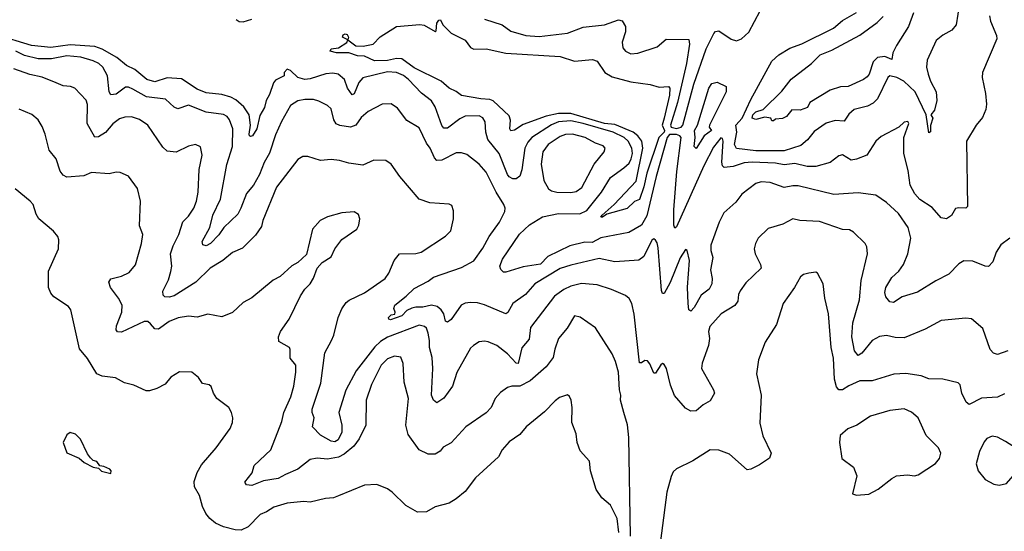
# Model space of a CAD drawing. Extents: x 1443846 to 1577407, y 839182 to 927291.
# Tile 14 of 256: x 1457928 to 1463514, y 848962 to 851864. Entities that reach past the tile are written whole.
import ezdxf

# ---------------------------------------------------------------- set-up
doc = ezdxf.new("R2010")
doc.units = 0

msp = doc.modelspace()

# ---------------------------------------------------------------- linework, layer by layer
at = {"layer": '0CON20XD'}
for points in [[(1460565, 851866.7), (1460665, 851835.5), (1460715, 851797.9), (1460798.8, 851775), (1460875, 851767.7), (1461035, 851787.5), (1461125, 851821.8), (1461245, 851834.6), (1461325, 851863.3), (1461346.8, 851856.8), (1461364.5, 851824.5), (1461364.5, 851795), (1461345.6, 851735.6), (1461349.2, 851705), (1461365.5, 851685.5), (1461395, 851670), (1461435, 851674.4), (1461545, 851710), (1461595, 851754.2), (1461725, 851751.2), (1461728.2, 851725), (1461710, 851615), (1461659.1, 851395), (1461621, 851265), (1461623.6, 851253.6), (1461655, 851247.4), (1461679.7, 851255), (1461690.8, 851265), (1461752.2, 851497.8), (1461822.4, 851697.6), (1461865.3, 851784.7), (1461875, 851797.1), (1461895, 851800.6), (1461965, 851754), (1461995, 851744), (1462023.3, 851755), (1462065, 851792.5), (1462160.7, 851975)], [(1463260, 851955), (1463241.4, 851835), (1463216, 851805), (1463164.6, 851775.4), (1463128, 851745), (1463076.7, 851635), (1463073.1, 851595), (1463081.2, 851555), (1463094.7, 851515), (1463127.3, 851455), (1463130.5, 851405), (1463118.7, 851351.3), (1463097.5, 851325), (1463107.5, 851305), (1463096, 851264), (1463095, 851227.5), (1463085, 851221.2), (1463070.9, 851325), (1463008.1, 851455), (1462944, 851515), (1462904.1, 851535.9), (1462865, 851545.5), (1462854, 851536), (1462794.7, 851415.3), (1462770.5, 851389.5), (1462737.2, 851372.8), (1462662.5, 851355), (1462631.7, 851328.3), (1462605, 851288.9), (1462555, 851291.5), (1462502.5, 851277.5), (1462435, 851228.9), (1462396.7, 851183.3), (1462359.3, 851150.8), (1462265, 851120.2), (1462105, 851120.4), (1461995, 851132.5), (1461983.1, 851155), (1461996.4, 851225), (1461991.6, 851265), (1462026.5, 851305), (1462075, 851410.8), (1462195, 851628.5), (1462235.3, 851664.7), (1462298, 851702), (1462365, 851726.7), (1462545, 851816.2), (1462595, 851858.5), (1462675.9, 851904.1)], [(1459155.5, 851865), (1459173.4, 851853.4), (1459195, 851851.4), (1459245, 851866.8)], [(1462998.1, 851901.9), (1462970.3, 851825), (1462902.2, 851717.8), (1462880.8, 851675), (1462875, 851638), (1462835.5, 851655.5), (1462795, 851649.7), (1462769.7, 851625), (1462746.7, 851555), (1462735, 851539.5), (1462715, 851523.8), (1462628.8, 851485), (1462585, 851482.3), (1462525.7, 851464.3), (1462410, 851395), (1462397.5, 851365), (1462355, 851350.8), (1462308.3, 851351.7), (1462277.5, 851315), (1462255, 851303.3), (1462215, 851300), (1462205, 851290), (1462195, 851290), (1462190, 851305), (1462155, 851310.6), (1462105, 851297.1), (1462082.5, 851305), (1462086.7, 851325), (1462105, 851341), (1462146.4, 851353.6), (1462251.1, 851458.9), (1462305, 851526.2), (1462420, 851615), (1462469.2, 851665), (1462535, 851691.8), (1462694.7, 851775.3), (1462792.3, 851847.7), (1462827.4, 851882.6)], [(1463430, 851885), (1463434.7, 851854.7), (1463469.6, 851775), (1463472.1, 851755), (1463390, 851565), (1463388.9, 851535), (1463407.5, 851445), (1463413.1, 851385), (1463409.4, 851355), (1463390.3, 851309.7)], [(1461235, 850742.9), (1461224.5, 850744.5), (1461232.7, 850755), (1461300.5, 850815), (1461425, 850947.1), (1461463.8, 851135), (1461457, 851175), (1461435, 851205.2), (1461408.1, 851225), (1461305, 851270.2), (1461245, 851275.6), (1461055, 851332.5), (1460985, 851332.6), (1460913.9, 851316.1), (1460785, 851269.5), (1460735, 851237.9), (1460715, 851233.1), (1460707.9, 851245), (1460713, 851293), (1460705, 851318.5), (1460613.3, 851403.3), (1460595, 851410.8), (1460545, 851414.9), (1460433.8, 851433.8), (1460405, 851456.7), (1460365, 851474.5), (1460318.5, 851515), (1460165, 851590.4), (1460095, 851642), (1460065, 851643.4), (1460015, 851631.9), (1459940.5, 851630.5), (1459885, 851657.7), (1459845, 851658.6), (1459795, 851675.9), (1459724.3, 851675.7), (1459689.2, 851685), (1459695, 851699.4), (1459736.5, 851703.5), (1459783.3, 851735), (1459790, 851750), (1459760, 851765), (1459762.9, 851777.1), (1459775, 851783.8), (1459785, 851780), (1459793.3, 851765), (1459790, 851750), (1459835, 851715.8), (1459877.3, 851712.7), (1459934.1, 851725.9), (1459972.7, 851767.3), (1460065, 851825.6), (1460197.3, 851837.3), (1460223.3, 851833.3), (1460285, 851796.7), (1460290, 851800), (1460294.4, 851845), (1460305, 851861.4), (1460315, 851862.5), (1460327.7, 851835), (1460375, 851788.2), (1460455, 851747.1), (1460486, 851706), (1460505, 851696.4), (1460575, 851699.2), (1460685, 851674.1), (1460994.3, 851654.3), (1461075, 851629.3), (1461178.5, 851638.5), (1461205, 851628.6), (1461247.3, 851565), (1461288.9, 851538.9), (1461395, 851511.6), (1461505, 851496.4), (1461555, 851480.8), (1461608.8, 851485), (1461616.8, 851475), (1461615.2, 851435.2), (1461585, 851306.2), (1461573.5, 851265), (1461585.9, 851235), (1461584.3, 851225), (1461554.6, 851195), (1461486.5, 850993.5), (1461469, 850915), (1461445, 850844.3), (1461415, 850832.9), (1461375, 850792.7), (1461258.3, 850761.7), (1461235, 850742.9)], [(1463390.3, 851309.7), (1463355, 851266.2), (1463300, 851175), (1463305.8, 850805), (1463295, 850794.2), (1463255, 850796.9), (1463237.9, 850792.1), (1463215, 850753.8), (1463185.8, 850734.2), (1463155, 850740), (1463105, 850798.2), (1463035, 850844.5), (1463005.7, 850875.7), (1462978.9, 850925), (1462967.9, 851007.9), (1462943.1, 851105), (1462943.5, 851196.5), (1462972.5, 851275), (1462967, 851287), (1462945, 851283.3), (1462915.8, 851254.2), (1462815, 851200.8), (1462784.2, 851175), (1462734.5, 851095.5), (1462675, 851071.9), (1462645, 851067.8), (1462595, 851098.1), (1462575, 851091.9), (1462525.3, 851054.7), (1462445, 851030.3), (1462395, 851031.4), (1462325, 851048.4), (1462265, 851040.5), (1462215, 851050), (1462084, 851056), (1462038.7, 851051.3), (1461975, 851030.7), (1461925.5, 851025.5), (1461915.4, 851035.4), (1461912.2, 851055), (1461918.1, 851175), (1461915, 851190), (1461905, 851193.3), (1461865, 851140), (1461808.9, 851035), (1461655, 850688.6), (1461645, 850681.2), (1461638.6, 850698.6), (1461639.6, 850785), (1461656.3, 851003.7), (1461680, 851195), (1461673.7, 851205), (1461655, 851212.9), (1461615, 851212.8), (1461601.7, 851195), (1461538.9, 850975), (1461485, 850750.8), (1461455, 850697.7), (1461383.6, 850656.4), (1461225, 850625.7), (1461175, 850600.9), (1461135, 850602.5), (1461048.6, 850581.4), (1460925, 850520.7), (1460882.8, 850477.2), (1460785, 850461.8), (1460685, 850432), (1460672.5, 850432.5), (1460657.7, 850447.7), (1460652.5, 850465), (1460667.5, 850505), (1460762.9, 850647.1), (1460820.4, 850699.6), (1460893.4, 850746.6), (1460985, 850764.7), (1461105, 850762.1), (1461145, 850781.2), (1461229.2, 850885), (1461280.5, 850969.5), (1461356, 851024), (1461385, 851050.9), (1461397.6, 851075), (1461404.3, 851105), (1461401.6, 851135), (1461379.5, 851175), (1461357.1, 851195), (1461295.4, 851225), (1461124.2, 851274.2), (1461055, 851290), (1460985, 851284.8), (1460945, 851268.1), (1460834, 851196), (1460810.5, 851169.5), (1460793.8, 851135), (1460777, 851013), (1460765, 850976.2), (1460745, 850961.9), (1460725, 850961.5), (1460705, 850972.2), (1460695.5, 850985), (1460648.2, 851105), (1460584.7, 851185), (1460572.9, 851225), (1460567.9, 851285), (1460555, 851308.1), (1460535, 851317.7), (1460455, 851317.3), (1460425, 851302.3), (1460355, 851248), (1460335, 851247.9), (1460323.5, 851263.5), (1460285, 851370), (1460265, 851402.9), (1460206.6, 851446.6), (1460133.3, 851525), (1460105, 851547), (1460066, 851564), (1460015, 851568), (1459875.3, 851534.7), (1459852.8, 851507.2), (1459825, 851444.2), (1459815, 851436.9), (1459786.9, 851475), (1459770.7, 851525), (1459735, 851554), (1459705, 851559.7), (1459665, 851556.8), (1459575, 851528.4), (1459544.7, 851524.7), (1459506.6, 851536.6), (1459465, 851576.2), (1459445, 851582.5), (1459427.5, 851565), (1459427.5, 851545), (1459380.1, 851519.9), (1459366.9, 851505), (1459345, 851439.2), (1459326.9, 851405), (1459316.9, 851365), (1459290.3, 851319.8), (1459273.8, 851245), (1459249.4, 851205), (1459238.1, 851201.9), (1459230.8, 851205), (1459229.7, 851215), (1459237.9, 851265), (1459229.2, 851325), (1459199.5, 851369.5), (1459155, 851408.6), (1459125, 851423.6), (1459075, 851440), (1458985, 851448.6), (1458935, 851470.5), (1458845, 851529.2), (1458765, 851533.8), (1458695, 851510.8), (1458648.5, 851525), (1458581.9, 851581.9), (1458533.4, 851603.4), (1458478.8, 851648.8), (1458395, 851697), (1458355, 851711.5), (1458215, 851722.1), (1458105, 851706.7), (1457995, 851718), (1457795, 851777.6)], [(1463545, 850623.8), (1463495, 850586.7), (1463468.1, 850545), (1463449.2, 850490.8), (1463425, 850463.6), (1463405, 850466.2), (1463335, 850494.6), (1463285, 850496.7), (1463255, 850480), (1463199.6, 850420.4), (1463125, 850382.2), (1463022.3, 850317.7), (1462935, 850291.2), (1462885, 850259.2), (1462865, 850263.8), (1462841.4, 850291.4), (1462835.6, 850315.6), (1462840.9, 850345), (1462875, 850401.9), (1462915, 850437.8), (1462942.3, 850475), (1462966.8, 850535), (1462983.5, 850625), (1462968.9, 850685), (1462913.9, 850763.9), (1462845, 850826.7), (1462785, 850867.8), (1462685, 850881.8), (1462547.4, 850872.6), (1462345, 850920.8), (1462315, 850922.1), (1462265, 850912.9), (1462185, 850939.6), (1462135, 850944.4), (1462105, 850934.4), (1462024.3, 850875), (1461990.5, 850829.5), (1461922, 850768), (1461895.5, 850714.5), (1461848.8, 850585), (1461849.1, 850555), (1461860, 850515), (1461847.9, 850445), (1461855.9, 850395), (1461853.8, 850365), (1461838.9, 850335), (1461795, 850301.8), (1461755, 850232.2), (1461735, 850210.8), (1461725, 850217.5), (1461719.5, 850255), (1461716.4, 850346.4), (1461727.1, 850497.1), (1461713.9, 850553.9), (1461705, 850560), (1461675, 850512.9), (1461617.3, 850372.7), (1461585, 850310.8), (1461575, 850310), (1461568.5, 850328.5), (1461549.5, 850569.5), (1461545, 850597.5), (1461535, 850613.3), (1461525, 850620), (1461515, 850613.8), (1461468.6, 850521.4), (1461440.6, 850499.4), (1461305, 850491.3), (1461215, 850508.7), (1461055, 850472.4), (1460995, 850453), (1460849.5, 850365), (1460798.2, 850305), (1460725, 850253.6), (1460697.2, 850202.7), (1460685, 850196.4), (1460565, 850246.1), (1460525, 850257.4), (1460485, 850260.3), (1460455, 850256), (1460433.3, 850245), (1460375, 850163.3), (1460355, 850147.5), (1460344.3, 850154.2), (1460334.7, 850195), (1460318.2, 850218.2), (1460296.6, 850236.6), (1460265, 850244.1), (1460215, 850232.5), (1460175, 850233.8), (1460152.2, 850227.8), (1460125.2, 850214.8), (1460095, 850184.1), (1460032.2, 850162.2), (1460021.2, 850165), (1460020.6, 850175), (1460035, 850189.5), (1460055.9, 850194.1), (1460058.6, 850205), (1460051.1, 850225), (1460056.3, 850245), (1460121.2, 850295), (1460165, 850339.5), (1460245, 850381.2), (1460275, 850404), (1460435, 850458.7), (1460505, 850495.6), (1460555, 850567.5), (1460590.5, 850635), (1460650.6, 850715), (1460681.1, 850775), (1460681.9, 850795), (1460674.4, 850815), (1460630.9, 850885), (1460575, 850999.2), (1460534.4, 851045), (1460465, 851098.9), (1460435, 851109.4), (1460405, 851107.8), (1460323.3, 851066.7), (1460295.3, 851065.3), (1460280.4, 851080.4), (1460256.2, 851135), (1460235.8, 851164.2), (1460195, 851250.8), (1460125, 851292.5), (1460072.2, 851362.2), (1460035, 851387.5), (1459985, 851384.3), (1459905, 851343.5), (1459865, 851309.5), (1459835.4, 851265), (1459805, 851253.9), (1459745, 851263.1), (1459722.8, 851272.8), (1459710, 851295), (1459695, 851358), (1459675, 851377.5), (1459625, 851402.5), (1459595, 851410.4), (1459545, 851411.5), (1459505, 851404.4), (1459465, 851377.1), (1459413.3, 851286.7), (1459378.8, 851211.2), (1459345, 851106.9), (1459315, 851054.4), (1459289.3, 850985), (1459255, 850925.5), (1459215, 850878.1), (1459183.4, 850795), (1459165, 850760), (1459085.2, 850684.8), (1459057.1, 850642.9), (1459010, 850595), (1458985, 850580.6), (1458967.3, 850587.3), (1458962.5, 850605), (1459006.5, 850685), (1459024.1, 850755), (1459066.7, 850845), (1459103.4, 851043.4), (1459134.8, 851145), (1459137.3, 851245), (1459118.7, 851295), (1459105.2, 851315.2), (1459085, 851326.2), (1458985, 851339.4), (1458885, 851378.9), (1458825, 851358.5), (1458805, 851368.5), (1458755, 851412.5), (1458647, 851427), (1458570.6, 851470.6), (1458545, 851481.8), (1458528.9, 851481.1), (1458475, 851441.6), (1458445, 851436.7), (1458435.4, 851455), (1458426.5, 851545), (1458400.4, 851595), (1458377.5, 851615), (1458345, 851630.8), (1458275, 851651.4), (1458195, 851658.5), (1458107.5, 851642.5), (1458032.1, 851642.1), (1457955, 851661.6), (1457905.1, 851685.1)], [(1463534, 849985), (1463475, 849964.3), (1463452.4, 849972.4), (1463433.6, 849993.6), (1463392.5, 850112.5), (1463327, 850167), (1463295, 850170.8), (1463155, 850158.6), (1463065, 850108.1), (1462945, 850060), (1462895, 850060.4), (1462845, 850071.8), (1462805, 850066.8), (1462763.3, 850045), (1462705, 849971.9), (1462685, 849960), (1462664.1, 849985), (1462648.1, 850065), (1462655.2, 850144.8), (1462691.8, 850275), (1462701.5, 850385), (1462737.5, 850535), (1462733.8, 850575), (1462723.8, 850595), (1462658.3, 850658.3), (1462635, 850671.4), (1462595, 850674.4), (1462465, 850718.5), (1462354.3, 850724.3), (1462315, 850734.2), (1462257.5, 850705), (1462175, 850678.6), (1462117.5, 850625), (1462101.4, 850595), (1462094.4, 850564.4), (1462100.6, 850535), (1462130, 850475), (1462134, 850455), (1462048.3, 850371.7), (1462014.6, 850325.4), (1462005.5, 850305), (1462001.8, 850268.2), (1461985, 850242.5), (1461907.5, 850195), (1461843, 850123), (1461835.7, 850095), (1461840.6, 850055), (1461836.5, 850015), (1461800.3, 849915), (1461796.2, 849885), (1461864, 849765), (1461869.2, 849745), (1461845, 849701.2), (1461805, 849680), (1461765, 849645.8), (1461735, 849642.9), (1461705, 849661.4), (1461643, 849733), (1461620.2, 849790.2), (1461597.1, 849885), (1461585, 849907.5), (1461575, 849913.3), (1461565, 849906.2), (1461535, 849858.8), (1461525, 849858.8), (1461502.4, 849912.4), (1461488.8, 849928.8), (1461475, 849931.2), (1461455, 849916.7), (1461445, 849917.5), (1461414.3, 850194.3), (1461400, 850255), (1461385, 850282), (1461365, 850298.6), (1461285, 850333.3), (1461205, 850360), (1461181.7, 850361.7), (1461115, 850367.3), (1461055, 850353.2), (1461015, 850333.8), (1460962.1, 850295), (1460825, 850118), (1460818.1, 850051.9), (1460777.1, 850002.9), (1460755, 849914.3), (1460745, 849915.8), (1460695, 849969.6), (1460635, 850015.6), (1460585, 850037.1), (1460565, 850040.8), (1460535, 850035.8), (1460502.5, 850015), (1460485, 850000), (1460407.3, 849862.7), (1460384, 849785), (1460335, 849717.1), (1460295, 849690), (1460275, 849706.2), (1460263.8, 849735), (1460271.3, 849885), (1460267.5, 849947.5), (1460252.8, 850005), (1460252.2, 850045), (1460246.1, 850086.1), (1460235, 850114.3), (1460224.6, 850124.6), (1460195, 850130.4), (1460015, 850063.7), (1459975, 850038.8), (1459942.2, 850007.8), (1459837.2, 849872.8), (1459777.7, 849762.3), (1459737.9, 849635), (1459755.5, 849565), (1459755.7, 849525), (1459735, 849480), (1459715, 849470), (1459695, 849474), (1459635, 849508), (1459588.8, 849555), (1459598.6, 849605), (1459588.1, 849635), (1459588.1, 849655), (1459637.2, 849802.7), (1459659.5, 849975), (1459697.8, 850045), (1459710.9, 850075), (1459733.8, 850175), (1459755.4, 850224.6), (1459779.4, 850260.6), (1459796.2, 850273.8), (1459885, 850314.3), (1460002, 850395), (1460023, 850427), (1460051.7, 850498.3), (1460082, 850535), (1460175, 850537.8), (1460205, 850545.6), (1460344.5, 850635.5), (1460373, 850667), (1460389.2, 850735), (1460389.5, 850779.5), (1460379.5, 850809.5), (1460365, 850818), (1460255, 850825.6), (1460195, 850845.7), (1460085, 850974.2), (1460036, 851045), (1460005.6, 851065.6), (1459937.7, 851067.7), (1459875, 851039.5), (1459795, 851049.5), (1459742.5, 851065), (1459695, 851071.1), (1459635, 851065.7), (1459561.7, 851088.3), (1459535, 851088.8), (1459505, 851070), (1459385, 850913.8), (1459306.7, 850725), (1459300, 850690), (1459265, 850641.2), (1459191.1, 850568.9), (1459135, 850542.5), (1459081.2, 850498.8), (1459009.4, 850455), (1458927.3, 850375), (1458805, 850297.1), (1458775, 850289.4), (1458752.2, 850292.2), (1458742.3, 850302.3), (1458739.2, 850325), (1458771.8, 850388.2), (1458786.1, 850435), (1458790.6, 850465), (1458783.2, 850535), (1458799.5, 850580.5), (1458830.6, 850645), (1458853.5, 850716.5), (1458885, 850748.6), (1458916.5, 850795), (1458931.8, 850835), (1458941.1, 850885), (1458945.5, 851015), (1458963.1, 851095), (1458953, 851143), (1458925, 851155.8), (1458885, 851147.1), (1458815, 851112.2), (1458765, 851117.8), (1458740.8, 851140.8), (1458655, 851266.5), (1458608.1, 851298.1), (1458562.1, 851312.1), (1458525, 851310.4), (1458495, 851301.5), (1458457, 851273), (1458415, 851223.8), (1458375, 851199.1), (1458355, 851197.5), (1458310, 851275), (1458312.1, 851382.1), (1458305, 851406.7), (1458240, 851475), (1458215.8, 851484.2), (1458175, 851487.8), (1458135, 851505.4), (1458055, 851538.2), (1457985, 851552.3), (1457895.6, 851585.6)], [(1461765, 851132.9), (1461754.7, 851144.7), (1461760.5, 851195), (1461756.8, 851235), (1461772.4, 851265), (1461836.8, 851475), (1461855, 851501.2), (1461885, 851509.5), (1461935.3, 851485.2), (1461936.6, 851455), (1461841, 851265), (1461838.8, 851255), (1461852.2, 851235), (1461810.7, 851205), (1461765, 851132.9)], [(1461392.8, 848935), (1461384.1, 849494.1), (1461376.4, 849566.4), (1461356.3, 849636.3), (1461336.2, 849705), (1461338.8, 849735), (1461330, 849765), (1461324.2, 849865), (1461308.6, 849925), (1461289.3, 849969.3), (1461195, 850115.8), (1461107.4, 850177.4), (1461076, 850184), (1461034.4, 850115), (1460985.5, 850055), (1460963.8, 849995), (1460955, 849947.5), (1460914.7, 849895.3), (1460824.1, 849815.9), (1460765, 849786.2), (1460720, 849785), (1460695, 849777.8), (1460655, 849750), (1460625.6, 849715), (1460603.3, 849665), (1460575, 849634.4), (1460458.1, 849555), (1460375, 849464.4), (1460331.1, 849438.9), (1460312.5, 849417.5), (1460285, 849400), (1460245, 849398.8), (1460194.6, 849424.6), (1460131.7, 849511.7), (1460119.3, 849565), (1460134.4, 849715), (1460108.7, 849808.7), (1460104.4, 849914.4), (1460089.5, 849949.5), (1460055, 849956.2), (1460015, 849939.6), (1459979.2, 849905), (1459922.9, 849795), (1459892.7, 849705), (1459891.5, 849565), (1459853.2, 849486.8), (1459823.2, 849445), (1459769.5, 849400.5), (1459736.5, 849383.5), (1459675, 849371.8), (1459615, 849377.7), (1459575, 849368.5), (1459505, 849315.4), (1459436.2, 849283.8), (1459395, 849261.3), (1459310.9, 849249.1), (1459245, 849221.1), (1459213.8, 849225), (1459205, 849240), (1459245.9, 849294.1), (1459258.1, 849335), (1459353.1, 849425), (1459415.6, 849585), (1459425.5, 849635), (1459466.9, 849725), (1459483.6, 849785), (1459495.4, 849864.6), (1459494.4, 849905), (1459462.2, 849945), (1459463.3, 849993.3), (1459458.6, 850005), (1459398.8, 850038.8), (1459396, 850065), (1459408, 850095), (1459457.1, 850165), (1459521.7, 850298.3), (1459546.2, 850335), (1459576, 850365), (1459595, 850397.5), (1459616.2, 850455), (1459644.2, 850485.8), (1459695, 850518.8), (1459715.7, 850564.3), (1459755, 850616.2), (1459840, 850675), (1459851.7, 850698.3), (1459857.5, 850735), (1459849.5, 850759.5), (1459825, 850773.8), (1459755, 850768.8), (1459675, 850746), (1459633.3, 850725), (1459590, 850675), (1459555, 850532.5), (1459505, 850486.7), (1459472.7, 850467.3), (1459405, 850408), (1459365, 850386), (1459245, 850286), (1459195, 850259.2), (1459135, 850202.5), (1459075, 850179.2), (1458995, 850194.2), (1458935, 850177.1), (1458885, 850182.2), (1458827, 850173), (1458775, 850152.2), (1458715, 850108.6), (1458695, 850110), (1458669.6, 850139.6), (1458655, 850152.9), (1458635, 850152.5), (1458505, 850090.6), (1458483, 850093), (1458475.8, 850105), (1458477, 850127), (1458506.9, 850205), (1458510, 850245), (1458489.1, 850285), (1458442.5, 850345), (1458434.3, 850375), (1458445.7, 850394.3), (1458505, 850410), (1458549.7, 850430.3), (1458585.7, 850474.3), (1458619.2, 850595), (1458625.8, 850645), (1458608, 850695), (1458613.9, 850833.9), (1458597, 850907), (1458545.7, 850975.7), (1458497.7, 850997.7), (1458475, 850999.2), (1458435, 850990), (1458335, 850997.3), (1458291.5, 850978.5), (1458195, 850970.8), (1458175, 850982), (1458157.5, 851005), (1458135.7, 851075), (1458095, 851123.8), (1458072.9, 851215), (1458055, 851258.8), (1458031.9, 851295), (1457996.1, 851326.1), (1457925.4, 851355.4)], [(1461055, 850884.6), (1461085, 850890), (1461117.4, 850912.6), (1461187.5, 851045), (1461242.9, 851115), (1461250, 851135), (1461238.2, 851148.2), (1461195, 851163.8), (1461135.9, 851195.9), (1461065, 851214.2), (1461025, 851212.6), (1460995, 851202.1), (1460926, 851155), (1460896.6, 851115), (1460886.5, 851045), (1460901.5, 850951.5), (1460928.6, 850905), (1460945, 850893.5), (1460975, 850886.2), (1461055, 850884.6)], [(1459736.5, 849163.5), (1459707.9, 849152.1), (1459662.3, 849147.7), (1459575, 849127.3), (1459539.1, 849130.9), (1459445, 849120.9), (1459370.5, 849099.5), (1459328.3, 849071.7), (1459293, 849057), (1459225, 848987.1), (1459185, 848968.5), (1459150.7, 848970.7), (1459085, 848986.9), (1459038.4, 849008.4), (1459005.8, 849035), (1458983.8, 849063.8), (1458965, 849103.3), (1458947.5, 849165), (1458919.2, 849215), (1458917.1, 849245), (1458934.6, 849295.4), (1458960.2, 849339.8), (1459042, 849435), (1459121.2, 849545), (1459135, 849580), (1459136.7, 849605), (1459130, 849635), (1459113.6, 849663.6), (1459046.7, 849715), (1459028, 849745), (1459015, 849783.3), (1459002.3, 849792.3), (1458965, 849800), (1458942.5, 849835), (1458904.1, 849864.1), (1458834.3, 849865.7), (1458785, 849836), (1458752.7, 849797.3), (1458705, 849772.5), (1458665, 849759.2), (1458645, 849759.2), (1458575, 849790), (1458522.5, 849805), (1458471.7, 849831.7), (1458395, 849841.4), (1458365, 849856), (1458312.1, 849942.1), (1458267, 849997), (1458218.3, 850218.3), (1458205, 850236.7), (1458122.3, 850292.3), (1458105, 850312.5), (1458091.2, 850345), (1458091.7, 850438.3), (1458148.8, 850565), (1458150, 850615), (1458143.9, 850633.9), (1458120, 850665), (1458036.2, 850735), (1458020.5, 850760.5), (1458004, 850815), (1457988, 850835), (1457902, 850905)], [(1463515, 849741.1), (1463475, 849723.5), (1463385, 849716.9), (1463315, 849680.8), (1463297.5, 849695), (1463273.1, 849745), (1463262.7, 849792.7), (1463252, 849805), (1463164.8, 849824.8), (1463085, 849827.8), (1463043, 849843), (1462955, 849856.5), (1462886.9, 849853.1), (1462765, 849816.1), (1462695, 849815.6), (1462631.9, 849788.1), (1462595, 849764.3), (1462575, 849764.3), (1462562.4, 849782.4), (1462550.7, 849825), (1462544.6, 849945), (1462532, 850005), (1462516.5, 850195), (1462495.6, 850285), (1462487.1, 850365), (1462455, 850426), (1462445, 850432), (1462405, 850425.8), (1462375, 850418), (1462358, 850405), (1462324.5, 850345.5), (1462259.2, 850255), (1462221.4, 850135), (1462157.1, 850035), (1462119.2, 849935), (1462107.1, 849855), (1462134.3, 849735), (1462127.5, 849575), (1462144.5, 849504.5), (1462191.2, 849405), (1462182.3, 849377.7), (1462125, 849338.8), (1462075.8, 849314.2), (1462055, 849310.8), (1461955, 849399.4), (1461895, 849422.9), (1461845, 849424.2), (1461747.7, 849362.3), (1461655, 849316.2), (1461635, 849298.8), (1461623.3, 849273.3), (1461600.2, 849185), (1461532.5, 848675)], [(1461327.2, 848955), (1461317.3, 849035), (1461280.3, 849110.3), (1461231.3, 849151.3), (1461198.3, 849198.3), (1461165.6, 849305), (1461160.5, 849360.5), (1461108.3, 849418.3), (1461090.8, 849465), (1461085.7, 849515), (1461060, 849580), (1461062.5, 849665), (1461055.8, 849705), (1461047, 849727), (1461035, 849736.2), (1460989.7, 849720.3), (1460965, 849702), (1460905, 849640), (1460801.4, 849555), (1460765, 849510.8), (1460705, 849470), (1460665, 849423.3), (1460645, 849383.8), (1460514, 849265), (1460455, 849188), (1460405, 849145.8), (1460365, 849121.4), (1460285, 849100.8), (1460235, 849072), (1460185, 849070), (1460118.1, 849108.1), (1460041.2, 849185), (1460015, 849203.8), (1459955, 849228), (1459885, 849224.2), (1459736.5, 849163.5)], [(1462675, 849166.7), (1462745, 849172), (1462798.3, 849201.7), (1462875, 849262.5), (1462903, 849277), (1462965, 849283.3), (1463005, 849276.7), (1463025, 849283.3), (1463123, 849347), (1463146.7, 849375), (1463153.3, 849405), (1463141.2, 849435), (1463070.6, 849505), (1463025, 849606.2), (1462987.1, 849637.1), (1462946.2, 849656.2), (1462865, 849646.7), (1462755.4, 849614.6), (1462676.4, 849563.6), (1462626.8, 849543.2), (1462583.5, 849505), (1462579.4, 849465), (1462592.9, 849375), (1462657.5, 849325), (1462676.4, 849276.4), (1462652.5, 849175), (1462675, 849166.7)], [(1458445, 849290), (1458447.5, 849305), (1458440, 849315), (1458405, 849330), (1458382.5, 849332.5), (1458365, 849357.5), (1458343.8, 849363.8), (1458328.8, 849378.8), (1458311.7, 849401.7), (1458273.8, 849483.8), (1458245, 849512.5), (1458215, 849522.5), (1458195, 849510), (1458173.8, 849465), (1458195, 849406.7), (1458266.2, 849376.2), (1458293, 849353), (1458345, 849326.7), (1458375, 849320), (1458392.3, 849302.3), (1458445, 849290)], [(1463485, 849224.2), (1463526.1, 849233.9), (1463564.2, 849275.8), (1463586, 849365), (1463588, 849415), (1463576.7, 849435), (1463520.9, 849470.9), (1463475, 849495.8), (1463445, 849500.8), (1463415, 849488.8), (1463400.5, 849469.5), (1463372.5, 849415), (1463354.3, 849344.3), (1463366.2, 849305), (1463406.2, 849255), (1463455, 849228.6), (1463485, 849224.2)]]:
    msp.add_lwpolyline(points, dxfattribs=at)

doc.saveas('drawing.dxf')
